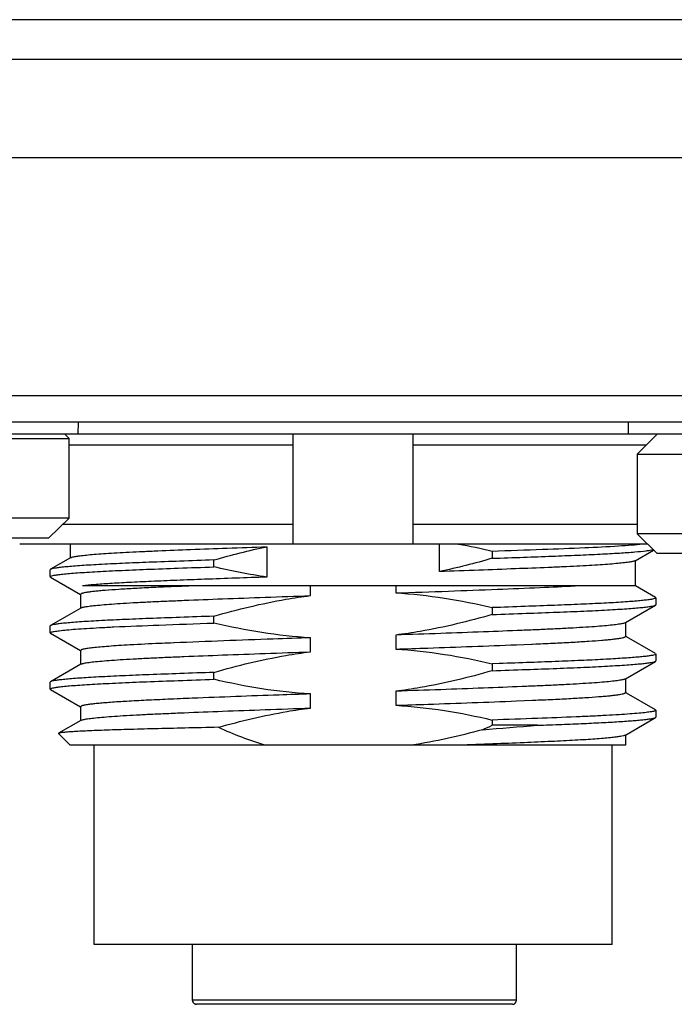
# Model space of a CAD drawing. Header units: millimetres. Extents: x 103 to 457, y -27 to 282.
# Tile 10 of 41: x 143 to 160, y 67 to 92. Entities that reach past the tile are written whole.
import ezdxf

# ---------------------------------------------------------------- set-up
doc = ezdxf.new("R2010")
doc.units = ezdxf.units.MM
doc.header["$LTSCALE"] = 23.1
doc.layers.add('00_COMPONENTS', color=7, linetype='CONTINUOUS')

msp = doc.modelspace()

# ---------------------------------------------------------------- linework, layer by layer
at = {"layer": '00_COMPONENTS'}
for p, q in [((191.055, 91.569), (112.369, 91.569)), ((134.491, 90.581), (168.933, 90.581)), ((125.884, 88.114), (177.54, 88.114)), ((166.358, 82.135), (137.066, 82.135)), ((162.853, 81.472), (140.571, 81.472)), ((144.812, 81.472), (144.804, 81.172)), ((158.612, 81.472), (158.62, 81.172)), ((176.804, 81.172), (126.62, 81.172)), ((137.212, 81.065), (144.586, 81.065)), ((144.586, 81.065), (144.478, 81.172)), ((144.586, 79.065), (144.586, 81.065)), ((150.212, 78.406), (150.212, 81.172)), ((153.212, 81.172), (153.212, 78.406)), ((159.346, 81.172), (158.838, 80.672)), ((144.586, 80.906), (150.212, 80.906)), ((153.212, 80.906), (159.075, 80.906)), ((158.838, 80.672), (166.212, 80.672)), ((158.838, 80.672), (158.838, 78.672)), ((144.586, 79.065), (137.212, 79.065)), ((144.079, 78.565), (144.586, 79.065)), ((150.212, 78.906), (144.425, 78.906)), ((158.838, 78.906), (153.212, 78.906)), ((127.346, 78.565), (144.079, 78.565)), ((166.212, 78.672), (158.838, 78.672)), ((158.838, 78.672), (159.346, 78.172)), ((159.108, 78.406), (143.346, 78.406)), ((144.623, 78.068), (144.623, 78.406)), ((149.544, 78.346), (149.544, 77.584)), ((153.881, 77.722), (153.881, 78.406)), ((144.623, 78.068), (144.122, 77.779)), ((144.633, 78.074), (144.623, 78.068)), ((155.205, 78.228), (155.205, 78.055)), ((158.792, 77.994), (159.255, 78.262)), ((176.079, 78.172), (159.346, 78.172)), ((148.22, 77.84), (148.22, 78.013)), ((158.802, 77.365), (158.802, 78)), ((144.122, 77.779), (144.112, 77.768)), ((144.112, 77.595), (144.112, 77.768)), ((144.122, 77.585), (144.112, 77.595)), ((144.122, 77.585), (144.875, 77.149)), ((158.802, 77.365), (144.92, 77.365)), ((150.64, 77.118), (150.64, 77.365)), ((152.785, 77.365), (152.785, 77.187)), ((159.303, 77.074), (158.801, 77.364)), ((144.878, 76.806), (144.878, 77.153)), ((158.547, 76.442), (159.303, 76.88)), ((159.303, 77.074), (159.312, 77.063)), ((159.303, 76.88), (159.312, 76.89)), ((159.312, 77.063), (159.312, 76.89)), ((144.878, 76.806), (144.122, 76.369)), ((144.888, 76.812), (144.878, 76.806)), ((148.22, 76.43), (148.22, 76.603)), ((155.205, 76.818), (155.205, 76.645)), ((144.122, 76.369), (144.112, 76.358)), ((144.112, 76.185), (144.112, 76.358)), ((158.537, 76.436), (158.547, 76.442)), ((158.547, 76.442), (158.547, 76.095)), ((144.122, 76.175), (144.112, 76.185)), ((144.122, 76.175), (144.875, 75.739)), ((152.785, 76.13), (152.785, 75.777)), ((158.578, 76.083), (158.547, 76.101)), ((146.118, 75.881), (146.111, 75.881)), ((147.211, 75.934), (147.13, 75.93)), ((147.226, 75.935), (147.211, 75.934)), ((150.64, 75.708), (150.64, 76.061)), ((155.81, 75.887), (156.201, 75.904)), ((156.199, 75.904), (156.214, 75.904)), ((156.214, 75.904), (156.295, 75.908)), ((159.303, 75.664), (158.578, 76.083)), ((144.878, 75.396), (144.878, 75.743)), ((159.303, 75.664), (159.312, 75.653)), ((159.312, 75.653), (159.312, 75.48)), ((144.878, 75.396), (144.122, 74.959)), ((144.888, 75.402), (144.878, 75.396)), ((155.378, 75.414), (155.205, 75.408)), ((155.205, 75.408), (155.205, 75.235)), ((158.547, 75.032), (159.303, 75.47)), ((159.303, 75.47), (159.312, 75.48)), ((148.22, 75.02), (148.22, 75.193)), ((144.122, 74.959), (144.112, 74.948)), ((144.112, 74.775), (144.112, 74.948)), ((158.537, 75.026), (158.547, 75.032)), ((158.547, 75.032), (158.547, 74.685)), ((144.122, 74.765), (144.112, 74.775)), ((144.122, 74.765), (144.875, 74.329)), ((150.64, 74.298), (150.64, 74.651)), ((152.785, 74.72), (152.785, 74.367)), ((158.578, 74.673), (158.547, 74.691)), ((159.303, 74.254), (158.578, 74.673)), ((147.683, 74.543), (147.678, 74.543)), ((155.816, 74.478), (156.211, 74.494)), ((156.211, 74.494), (156.295, 74.498)), ((144.878, 73.986), (144.878, 74.333)), ((159.303, 74.254), (159.312, 74.243)), ((159.312, 74.243), (159.312, 74.07)), ((144.878, 73.986), (144.322, 73.665)), ((144.888, 73.992), (144.878, 73.986)), ((155.205, 73.998), (155.205, 73.865)), ((156.333, 73.865), (155.205, 73.865)), ((157.314, 74.076), (157.307, 74.076)), ((158.547, 73.622), (159.303, 74.06)), ((159.303, 74.06), (159.312, 74.07)), ((144.612, 73.365), (144.32, 73.658)), ((158.537, 73.616), (158.547, 73.622)), ((158.547, 73.622), (158.547, 73.365)), ((158.547, 73.365), (144.612, 73.365)), ((145.212, 68.365), (145.212, 73.365)), ((158.212, 68.365), (158.212, 73.365)), ((158.212, 68.365), (145.212, 68.365)), ((147.683, 66.965), (147.683, 68.365)), ((147.685, 66.965), (147.685, 68.365)), ((155.812, 66.965), (155.812, 68.365)), ((155.812, 66.965), (147.683, 66.965)), ((155.712, 66.865), (147.783, 66.865))]:
    msp.add_line(p, q, dxfattribs=at)
msp.add_lwpolyline([(147.683, 66.965), (147.684, 66.954), (147.687, 66.94), (147.691, 66.927), (147.697, 66.914), (147.705, 66.903), (147.715, 66.892), (147.726, 66.883), (147.738, 66.876), (147.751, 66.87), (147.765, 66.867), (147.779, 66.865), (147.783, 66.865)], dxfattribs=at)
for centre, radius, start, end in [((151.544, 62.931), 15.729, 76.5412, 79.6855), ((150.035, 85.112), 12.378, 293.4364, 294.6882), ((130.834, 383.184), 310.368, 274.45791, 274.71254), ((147.783, 66.965), 0.1, 180, 186.9938), ((155.712, 66.965), 0.1, 270, 360), ((147.784, 66.965), 0.1, 254.1778, 256.7268), ((147.784, 66.964), 0.0991, 256.7219, 260.8739), ((147.784, 66.962), 0.0965, 260.87, 265.296), ((147.783, 66.958), 0.0929, 265.2928, 269.978)]:
    msp.add_arc(centre, radius, start, end, dxfattribs=at)
for points, knots in [([(144.633, 78.074), (144.639, 78.078), (144.655, 78.084), (144.684, 78.092), (144.723, 78.1), (144.795, 78.112), (144.91, 78.127), (145.076, 78.144), (145.28, 78.161), (145.521, 78.178), (145.797, 78.195), (146.107, 78.212), (146.448, 78.228), (146.961, 78.25), (147.667, 78.278), (148.578, 78.312), (149.214, 78.335), (149.544, 78.346)], [0, 0, 0, 0, 0.004236, 0.010403, 0.018547, 0.028683, 0.054891, 0.088924, 0.130607, 0.179713, 0.23597, 0.299061, 0.368635, 0.444295, 0.612133, 0.798787, 1, 1, 1, 1]), ([(158.97, 78.406), (158.883, 78.397), (158.685, 78.38), (158.203, 78.348), (157.457, 78.31), (156.4, 78.27), (155.626, 78.242), (155.205, 78.228)], [0, 0, 0, 0, 0.069745, 0.158056, 0.383901, 0.66448, 1, 1, 1, 1]), ([(155.205, 78.055), (155.468, 78.064), (155.969, 78.082), (156.684, 78.108), (157.324, 78.133), (157.886, 78.159), (158.366, 78.185), (158.752, 78.212), (159.01, 78.236), (159.163, 78.256), (159.221, 78.266), (159.245, 78.271)], [0, 0, 0, 0, 0.194906, 0.372149, 0.529824, 0.669631, 0.789372, 0.885639, 0.95618, 0.981463, 1, 1, 1, 1]), ([(144.112, 77.595), (144.112, 77.598), (144.118, 77.605), (144.141, 77.615), (144.193, 77.628), (144.28, 77.642), (144.404, 77.658), (144.562, 77.673), (144.755, 77.689), (144.981, 77.704), (145.238, 77.72), (145.525, 77.735), (145.958, 77.756), (146.561, 77.781), (147.358, 77.81), (147.922, 77.83), (148.22, 77.84)], [0, 0, 0, 0, 0.002032, 0.005612, 0.018716, 0.040268, 0.070429, 0.109095, 0.156108, 0.211196, 0.273891, 0.343695, 0.419915, 0.589323, 0.783085, 1, 1, 1, 1]), ([(148.22, 78.013), (147.935, 78.003), (147.394, 77.984), (146.627, 77.956), (145.949, 77.929), (145.442, 77.904), (145.083, 77.884), (144.854, 77.869), (144.654, 77.854), (144.486, 77.839), (144.349, 77.824), (144.244, 77.81), (144.177, 77.797), (144.14, 77.787), (144.127, 77.781), (144.122, 77.779)], [0, 0, 0, 0, 0.20814, 0.395319, 0.560022, 0.703705, 0.766446, 0.822424, 0.871212, 0.912472, 0.946041, 0.971789, 0.989688, 0.995763, 1, 1, 1, 1]), ([(158.792, 77.994), (158.786, 77.991), (158.77, 77.984), (158.741, 77.976), (158.701, 77.968), (158.629, 77.956), (158.515, 77.941), (158.348, 77.924), (158.144, 77.907), (157.904, 77.89), (157.628, 77.873), (157.318, 77.857), (156.977, 77.84), (156.463, 77.818), (155.758, 77.79), (154.847, 77.756), (154.211, 77.734), (153.881, 77.722)], [0, 0, 0, 0, 0.004236, 0.010403, 0.018547, 0.028683, 0.054891, 0.088924, 0.130607, 0.179713, 0.23597, 0.299061, 0.368635, 0.444295, 0.612133, 0.798787, 1, 1, 1, 1]), ([(149.544, 77.584), (149.025, 77.566), (148.272, 77.539), (147.307, 77.502), (146.673, 77.476), (146.113, 77.45), (145.635, 77.424), (145.247, 77.397), (145.018, 77.376), (144.92, 77.365)], [0, 0, 0, 0, 0.336415, 0.488122, 0.625816, 0.747483, 0.851358, 0.935938, 1, 1, 1, 1]), ([(147.212, 77.344), (147.042, 77.337), (146.717, 77.323), (146.257, 77.3), (145.854, 77.276), (145.557, 77.255), (145.354, 77.238), (145.229, 77.226), (145.123, 77.213), (145.036, 77.201), (144.976, 77.191), (144.938, 77.182), (144.917, 77.177), (144.9, 77.171), (144.887, 77.165), (144.878, 77.158), (144.878, 77.153)], [0, 0, 0, 0, 0.218376, 0.414878, 0.587884, 0.733276, 0.794681, 0.848167, 0.893604, 0.930879, 0.959905, 0.971344, 0.980769, 0.988218, 0.993772, 1, 1, 1, 1]), ([(147.726, 77.365), (147.682, 77.363), (147.51, 77.356), (147.339, 77.349), (147.212, 77.344)], [0, 0, 0, 0, 0.258568, 1, 1, 1, 1]), ([(152.785, 77.187), (153.225, 77.201), (154.076, 77.231), (155.282, 77.276), (156.34, 77.319), (156.989, 77.349), (157.282, 77.365)], [0, 0, 0, 0, 0.293785, 0.567147, 0.804452, 1, 1, 1, 1]), ([(144.888, 76.812), (144.895, 76.816), (144.913, 76.822), (144.947, 76.831), (144.993, 76.841), (145.079, 76.854), (145.217, 76.871), (145.419, 76.89), (145.666, 76.91), (145.956, 76.929), (146.286, 76.948), (146.651, 76.966), (147.049, 76.984), (147.649, 77.009), (148.472, 77.041), (149.529, 77.08), (150.263, 77.105), (150.64, 77.118)], [0, 0, 0, 0, 0.004068, 0.010144, 0.0183, 0.028575, 0.055458, 0.090641, 0.133858, 0.18457, 0.242143, 0.305634, 0.374676, 0.449742, 0.617759, 0.803783, 1, 1, 1, 1]), ([(148.22, 76.603), (148.814, 76.776), (149.618, 76.971), (150.435, 77.093), (150.64, 77.118)], [0, 0, 0, 0, 0.749911, 1, 1, 1, 1]), ([(152.785, 77.187), (153.193, 77.163), (154.006, 77.074), (154.808, 76.913), (155.205, 76.818)], [0, 0, 0, 0, 0.499982, 1, 1, 1, 1]), ([(159.282, 77.044), (159.263, 77.038), (159.215, 77.027), (159.128, 77.014), (159.01, 77), (158.864, 76.985), (158.688, 76.971), (158.4, 76.95), (157.977, 76.926), (157.402, 76.899), (156.742, 76.873), (156.001, 76.846), (155.479, 76.827), (155.205, 76.818)], [0, 0, 0, 0, 0.014391, 0.036005, 0.064915, 0.101023, 0.144205, 0.194263, 0.313543, 0.455301, 0.616424, 0.798566, 1, 1, 1, 1]), ([(155.205, 76.645), (155.49, 76.655), (156.031, 76.674), (156.797, 76.702), (157.475, 76.729), (157.983, 76.754), (158.342, 76.775), (158.571, 76.79), (158.77, 76.805), (158.939, 76.82), (159.076, 76.834), (159.181, 76.849), (159.248, 76.861), (159.285, 76.871), (159.298, 76.877), (159.303, 76.88)], [0, 0, 0, 0, 0.20814, 0.395319, 0.560022, 0.703705, 0.766446, 0.822424, 0.871212, 0.912472, 0.946041, 0.971789, 0.989688, 0.995763, 1, 1, 1, 1]), ([(159.312, 77.063), (159.312, 77.059), (159.305, 77.053), (159.294, 77.048), (159.286, 77.045), (159.282, 77.044)], [0, 0, 0, 0, 0.329117, 0.616468, 1, 1, 1, 1]), ([(148.22, 76.603), (147.935, 76.593), (147.394, 76.574), (146.627, 76.546), (145.949, 76.519), (145.442, 76.494), (145.083, 76.474), (144.854, 76.459), (144.654, 76.444), (144.486, 76.429), (144.349, 76.414), (144.244, 76.4), (144.177, 76.387), (144.14, 76.377), (144.127, 76.371), (144.122, 76.369)], [0, 0, 0, 0, 0.20814, 0.395319, 0.560022, 0.703705, 0.766446, 0.822424, 0.871212, 0.912472, 0.946041, 0.971789, 0.989688, 0.995763, 1, 1, 1, 1]), ([(155.205, 76.645), (154.611, 76.472), (153.806, 76.277), (152.99, 76.155), (152.785, 76.13)], [0, 0, 0, 0, 0.749911, 1, 1, 1, 1]), ([(145.712, 76.334), (146.088, 76.352), (146.924, 76.385), (147.76, 76.414), (148.22, 76.43)], [0, 0, 0, 0, 0.450218, 1, 1, 1, 1]), ([(150.64, 76.061), (150.232, 76.085), (149.419, 76.174), (148.617, 76.335), (148.22, 76.43)], [0, 0, 0, 0, 0.499982, 1, 1, 1, 1]), ([(158.537, 76.436), (158.53, 76.433), (158.512, 76.426), (158.478, 76.417), (158.431, 76.408), (158.345, 76.394), (158.207, 76.377), (158.006, 76.358), (157.759, 76.338), (157.468, 76.319), (157.139, 76.3), (156.774, 76.282), (156.375, 76.264), (155.776, 76.239), (154.952, 76.207), (153.896, 76.168), (153.162, 76.143), (152.785, 76.13)], [0, 0, 0, 0, 0.004068, 0.010144, 0.0183, 0.028575, 0.055458, 0.090641, 0.133858, 0.18457, 0.242143, 0.305634, 0.374676, 0.449742, 0.617759, 0.803783, 1, 1, 1, 1]), ([(144.112, 76.185), (144.112, 76.189), (144.118, 76.194), (144.127, 76.199), (144.144, 76.205), (144.173, 76.213), (144.24, 76.227), (144.357, 76.242), (144.536, 76.261), (144.765, 76.28), (145.041, 76.298), (145.362, 76.317), (145.591, 76.329), (145.712, 76.334)], [0, 0, 0, 0, 0.006612, 0.012134, 0.019427, 0.039651, 0.06765, 0.147501, 0.259068, 0.401675, 0.574144, 0.774392, 1, 1, 1, 1]), ([(156.295, 75.908), (156.46, 75.915), (156.774, 75.928), (157.218, 75.951), (157.607, 75.974), (157.893, 75.995), (158.089, 76.012), (158.209, 76.024), (158.311, 76.036), (158.394, 76.048), (158.459, 76.059), (158.501, 76.069), (158.526, 76.077), (158.538, 76.083), (158.547, 76.09), (158.547, 76.095)], [0, 0, 0, 0, 0.218637, 0.415616, 0.58867, 0.733884, 0.79515, 0.8485, 0.893813, 0.930978, 0.959917, 0.980725, 0.988164, 0.993719, 1, 1, 1, 1]), ([(146.111, 75.881), (146.017, 75.876), (145.839, 75.865), (145.591, 75.848), (145.377, 75.83), (145.202, 75.813), (145.065, 75.796), (144.975, 75.781), (144.924, 75.769), (144.902, 75.762), (144.889, 75.756), (144.882, 75.751), (144.878, 75.746), (144.878, 75.743)], [0, 0, 0, 0, 0.226895, 0.427295, 0.599189, 0.740929, 0.851734, 0.931067, 0.959004, 0.979338, 0.986778, 0.992533, 1, 1, 1, 1]), ([(147.13, 75.93), (147.038, 75.927), (146.7, 75.912), (146.363, 75.896), (146.117, 75.881)], [0, 0, 0, 0, 0.271658, 1, 1, 1, 1]), ([(150.64, 76.061), (150.33, 76.051), (149.191, 76.012), (148.053, 75.969), (147.224, 75.934)], [0, 0, 0, 0, 0.272137, 1, 1, 1, 1]), ([(152.785, 75.777), (153.054, 75.786), (154.062, 75.82), (155.071, 75.857), (155.81, 75.887)], [0, 0, 0, 0, 0.266722, 1, 1, 1, 1]), ([(144.888, 75.402), (144.895, 75.406), (144.913, 75.412), (144.947, 75.421), (144.993, 75.431), (145.079, 75.444), (145.217, 75.461), (145.419, 75.48), (145.666, 75.5), (145.956, 75.519), (146.286, 75.538), (146.651, 75.556), (147.049, 75.574), (147.649, 75.599), (148.472, 75.631), (149.529, 75.67), (150.263, 75.695), (150.64, 75.708)], [0, 0, 0, 0, 0.004068, 0.010144, 0.0183, 0.028575, 0.055458, 0.090641, 0.133858, 0.18457, 0.242143, 0.305634, 0.374676, 0.449742, 0.617759, 0.803783, 1, 1, 1, 1]), ([(148.22, 75.193), (148.814, 75.366), (149.618, 75.561), (150.435, 75.683), (150.64, 75.708)], [0, 0, 0, 0, 0.749911, 1, 1, 1, 1]), ([(152.785, 75.777), (153.193, 75.753), (154.006, 75.664), (154.808, 75.503), (155.205, 75.408)], [0, 0, 0, 0, 0.499982, 1, 1, 1, 1]), ([(159.282, 75.634), (159.264, 75.628), (159.217, 75.618), (159.133, 75.604), (159.021, 75.591), (158.881, 75.577), (158.713, 75.563), (158.437, 75.543), (158.032, 75.519), (157.482, 75.492), (156.85, 75.467), (156.141, 75.441), (155.641, 75.423), (155.378, 75.414)], [0, 0, 0, 0, 0.014554, 0.036266, 0.065217, 0.101314, 0.144441, 0.194423, 0.313578, 0.455476, 0.616637, 0.798385, 1, 1, 1, 1]), ([(159.312, 75.653), (159.312, 75.649), (159.305, 75.643), (159.294, 75.638), (159.286, 75.635), (159.282, 75.634)], [0, 0, 0, 0, 0.329117, 0.616468, 1, 1, 1, 1]), ([(155.205, 75.235), (155.49, 75.245), (156.031, 75.264), (156.797, 75.292), (157.475, 75.319), (157.983, 75.344), (158.342, 75.365), (158.571, 75.38), (158.77, 75.395), (158.939, 75.41), (159.076, 75.424), (159.181, 75.439), (159.248, 75.451), (159.285, 75.461), (159.298, 75.467), (159.303, 75.47)], [0, 0, 0, 0, 0.20814, 0.395319, 0.560022, 0.703705, 0.766446, 0.822424, 0.871212, 0.912472, 0.946041, 0.971789, 0.989688, 0.995763, 1, 1, 1, 1]), ([(148.22, 75.193), (147.935, 75.183), (147.394, 75.164), (146.627, 75.136), (145.949, 75.109), (145.442, 75.084), (145.083, 75.064), (144.854, 75.049), (144.654, 75.034), (144.486, 75.019), (144.349, 75.004), (144.244, 74.99), (144.177, 74.977), (144.14, 74.967), (144.127, 74.961), (144.122, 74.959)], [0, 0, 0, 0, 0.20814, 0.395319, 0.560022, 0.703705, 0.766446, 0.822424, 0.871212, 0.912472, 0.946041, 0.971789, 0.989688, 0.995763, 1, 1, 1, 1]), ([(155.205, 75.235), (154.611, 75.062), (153.806, 74.867), (152.99, 74.745), (152.785, 74.72)], [0, 0, 0, 0, 0.749911, 1, 1, 1, 1]), ([(144.112, 74.775), (144.112, 74.778), (144.118, 74.785), (144.141, 74.795), (144.193, 74.808), (144.28, 74.822), (144.404, 74.838), (144.562, 74.853), (144.755, 74.869), (144.981, 74.884), (145.238, 74.9), (145.525, 74.915), (145.958, 74.936), (146.561, 74.961), (147.358, 74.99), (147.922, 75.01), (148.22, 75.02)], [0, 0, 0, 0, 0.002032, 0.005612, 0.018716, 0.040268, 0.070429, 0.109095, 0.156108, 0.211196, 0.273891, 0.343695, 0.419915, 0.589323, 0.783085, 1, 1, 1, 1]), ([(150.64, 74.651), (150.232, 74.675), (149.419, 74.764), (148.617, 74.925), (148.22, 75.02)], [0, 0, 0, 0, 0.499982, 1, 1, 1, 1]), ([(158.537, 75.026), (158.53, 75.023), (158.512, 75.016), (158.478, 75.007), (158.431, 74.998), (158.345, 74.984), (158.207, 74.967), (158.006, 74.948), (157.759, 74.928), (157.468, 74.909), (157.139, 74.89), (156.774, 74.872), (156.375, 74.854), (155.776, 74.829), (154.952, 74.797), (153.896, 74.758), (153.162, 74.733), (152.785, 74.72)], [0, 0, 0, 0, 0.004068, 0.010144, 0.0183, 0.028575, 0.055458, 0.090641, 0.133858, 0.18457, 0.242143, 0.305634, 0.374676, 0.449742, 0.617759, 0.803783, 1, 1, 1, 1]), ([(150.64, 74.651), (150.378, 74.643), (149.392, 74.609), (148.406, 74.573), (147.683, 74.543)], [0, 0, 0, 0, 0.265895, 1, 1, 1, 1]), ([(156.295, 74.498), (156.46, 74.505), (156.774, 74.518), (157.218, 74.541), (157.607, 74.564), (157.893, 74.585), (158.089, 74.602), (158.209, 74.614), (158.311, 74.626), (158.394, 74.638), (158.459, 74.649), (158.501, 74.659), (158.526, 74.667), (158.538, 74.673), (158.547, 74.68), (158.547, 74.685)], [0, 0, 0, 0, 0.218637, 0.415616, 0.58867, 0.733884, 0.79515, 0.8485, 0.893813, 0.930978, 0.959917, 0.980725, 0.988164, 0.993719, 1, 1, 1, 1]), ([(147.678, 74.543), (147.474, 74.535), (147.087, 74.519), (146.539, 74.494), (146.059, 74.469), (145.703, 74.446), (145.457, 74.427), (145.306, 74.413), (145.177, 74.4), (145.071, 74.387), (144.998, 74.375), (144.951, 74.366), (144.925, 74.359), (144.905, 74.353), (144.889, 74.346), (144.878, 74.339), (144.878, 74.333)], [0, 0, 0, 0, 0.218108, 0.412352, 0.584368, 0.730352, 0.792355, 0.846499, 0.892545, 0.930359, 0.959824, 0.97142, 0.980953, 0.988462, 0.994015, 1, 1, 1, 1]), ([(152.785, 74.367), (153.054, 74.376), (154.065, 74.41), (155.075, 74.447), (155.816, 74.478)], [0, 0, 0, 0, 0.266793, 1, 1, 1, 1]), ([(152.785, 74.367), (153.193, 74.343), (154.006, 74.254), (154.808, 74.093), (155.205, 73.998)], [0, 0, 0, 0, 0.499982, 1, 1, 1, 1]), ([(144.888, 73.992), (144.895, 73.996), (144.913, 74.002), (144.947, 74.011), (144.993, 74.021), (145.079, 74.034), (145.217, 74.051), (145.419, 74.07), (145.666, 74.09), (145.956, 74.109), (146.286, 74.128), (146.651, 74.146), (147.049, 74.164), (147.649, 74.189), (148.472, 74.221), (149.529, 74.26), (150.263, 74.285), (150.64, 74.298)], [0, 0, 0, 0, 0.004068, 0.010144, 0.0183, 0.028575, 0.055458, 0.090641, 0.133858, 0.18457, 0.242143, 0.305634, 0.374676, 0.449742, 0.617759, 0.803783, 1, 1, 1, 1]), ([(148.331, 73.815), (148.898, 73.977), (149.666, 74.159), (150.445, 74.274), (150.64, 74.298)], [0, 0, 0, 0, 0.749917, 1, 1, 1, 1]), ([(159.282, 74.224), (159.271, 74.22), (159.244, 74.213), (159.174, 74.2), (159.055, 74.184), (158.875, 74.166), (158.647, 74.148), (158.372, 74.129), (158.054, 74.111), (157.696, 74.093), (157.445, 74.082), (157.314, 74.076)], [0, 0, 0, 0, 0.017615, 0.041438, 0.108069, 0.199861, 0.316272, 0.456334, 0.618396, 0.800546, 1, 1, 1, 1]), ([(159.312, 74.243), (159.312, 74.239), (159.305, 74.233), (159.294, 74.228), (159.286, 74.225), (159.282, 74.224)], [0, 0, 0, 0, 0.329117, 0.616468, 1, 1, 1, 1]), ([(157.308, 74.076), (156.985, 74.062), (156.284, 74.036), (155.583, 74.011), (155.205, 73.998)], [0, 0, 0, 0, 0.461267, 1, 1, 1, 1]), ([(156.333, 73.865), (156.539, 73.873), (156.931, 73.887), (157.488, 73.91), (157.982, 73.934), (158.352, 73.955), (158.611, 73.973), (158.775, 73.985), (158.917, 73.998), (159.038, 74.01), (159.136, 74.022), (159.212, 74.034), (159.261, 74.044), (159.289, 74.053), (159.299, 74.057), (159.303, 74.06)], [0, 0, 0, 0, 0.207918, 0.394713, 0.561657, 0.705434, 0.767595, 0.822819, 0.870845, 0.911548, 0.944819, 0.970574, 0.988879, 0.995308, 1, 1, 1, 1]), ([(144.322, 73.665), (144.321, 73.664), (144.318, 73.662), (144.319, 73.659), (144.32, 73.658)], [0, 0, 0, 0, 0.582629, 1, 1, 1, 1]), ([(148.331, 73.815), (148.05, 73.809), (147.514, 73.797), (146.752, 73.778), (146.169, 73.763), (145.749, 73.751), (145.473, 73.742), (145.225, 73.732), (145.005, 73.722), (144.815, 73.713), (144.655, 73.704), (144.526, 73.694), (144.439, 73.686), (144.385, 73.679), (144.357, 73.675), (144.337, 73.67), (144.326, 73.667), (144.322, 73.665)], [0, 0, 0, 0, 0.209609, 0.400772, 0.570151, 0.645692, 0.714621, 0.776659, 0.831549, 0.879063, 0.918987, 0.951142, 0.975395, 0.984527, 0.991659, 0.996803, 1, 1, 1, 1]), ([(158.537, 73.616), (158.531, 73.613), (158.517, 73.608), (158.479, 73.596), (158.409, 73.583), (158.3, 73.568), (158.158, 73.552), (157.984, 73.536), (157.778, 73.52), (157.543, 73.504), (157.178, 73.482), (156.662, 73.457), (155.973, 73.427), (155.196, 73.396), (154.648, 73.376), (154.362, 73.365)], [0, 0, 0, 0, 0.004422, 0.010704, 0.029083, 0.055381, 0.089531, 0.131388, 0.180718, 0.237089, 0.300032, 0.442985, 0.607308, 0.79444, 1, 1, 1, 1]), ([(147.757, 66.869), (147.744, 66.873), (147.721, 66.884), (147.693, 66.917), (147.685, 66.948), (147.685, 66.965)], [0, 0, 0, 0, 0.310479, 0.585438, 1, 1, 1, 1])]:
    msp.add_open_spline(points, degree=3, knots=knots, dxfattribs=at)
for points in [[(148.22, 78.013), (148.657, 78.14), (149.098, 78.253), (149.544, 78.346)], [(149.544, 77.584), (149.099, 77.649), (148.657, 77.736), (148.22, 77.84)], [(155.205, 78.055), (154.768, 77.928), (154.326, 77.815), (153.881, 77.722)], [(148.331, 73.815), (148.715, 73.643), (149.109, 73.49), (149.511, 73.365)], [(154.958, 73.755), (154.373, 73.592), (153.779, 73.458), (153.18, 73.365)]]:
    msp.add_open_spline(points, degree=3, dxfattribs=at)

doc.saveas('drawing.dxf')
